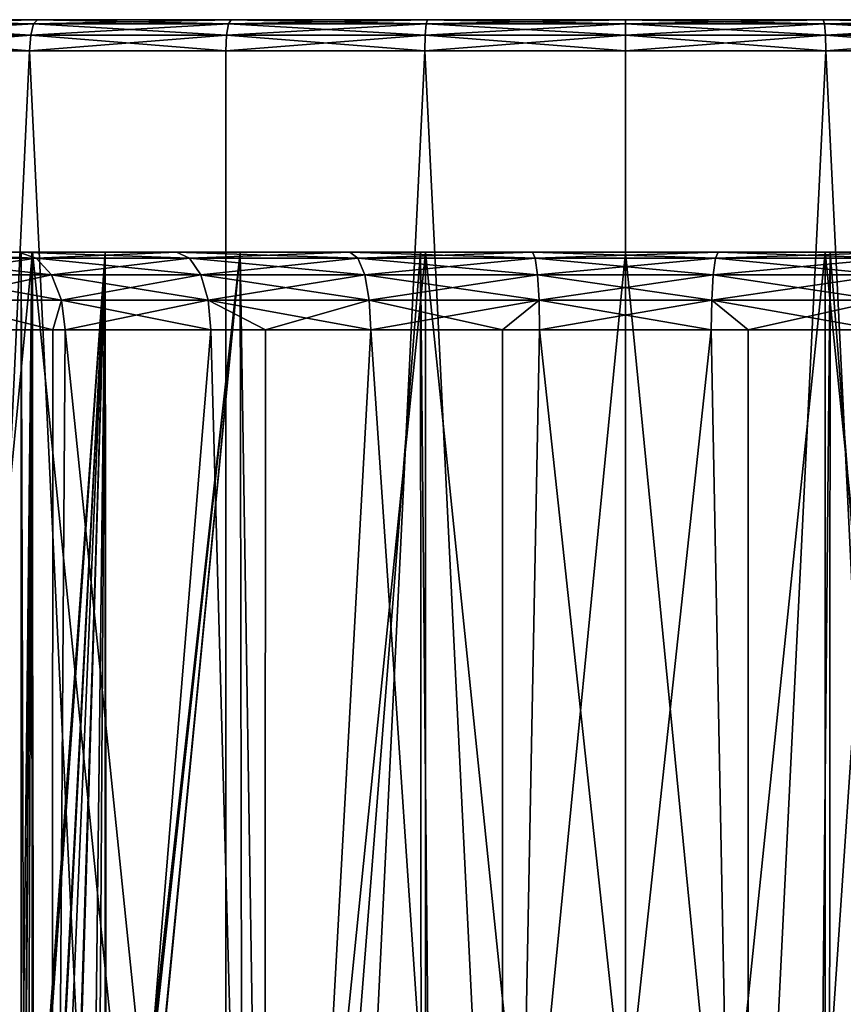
# Model space of a CAD drawing. Extents: x 0 to 200, y 18 to 95.
# Tile 253 of 256: x 170.89 to 176.21, y 88.37 to 94.73. Entities that reach past the tile are written whole.
import ezdxf

# ---------------------------------------------------------------- set-up
doc = ezdxf.new("R2010")
doc.units = 0

msp = doc.modelspace()

# ---------------------------------------------------------------- linework, layer by layer
for points in [[(160, 94.727013, 46), (189.598175, 94.727013, 46.232468), (160.001816, 94.727013, 45.767532)], [(179.813309, 94.727013, 59.925037), (180.996155, 94.727013, 59.440517), (160, 94.727013, 46)], [(160.077072, 94.727013, 47.508484), (177.344543, 94.727013, 60.579617), (160, 94.727013, 46)], [(177.344543, 94.727013, 60.579617), (178.593079, 94.727013, 60.305683), (160, 94.727013, 46)], [(178.593079, 94.727013, 60.305683), (179.813309, 94.727013, 59.925037), (160, 94.727013, 46)], [(186.8414, 94.727013, 54.604916), (187.538971, 94.727013, 53.533813), (160, 94.727013, 46)], [(189.044327, 94.727013, 50.017319), (189.337845, 94.727013, 48.773243), (160, 94.727013, 46)], [(189.337845, 94.727013, 48.773243), (189.522919, 94.727013, 47.508484), (160, 94.727013, 46)], [(189.522919, 94.727013, 47.508484), (189.598175, 94.727013, 46.232468), (160, 94.727013, 46)], [(187.538971, 94.727013, 53.533813), (188.141525, 94.727013, 52.406513), (160, 94.727013, 46)], [(188.141525, 94.727013, 52.406513), (188.644562, 94.727013, 51.231426), (160, 94.727013, 46)], [(188.644562, 94.727013, 51.231426), (189.044327, 94.727013, 50.017319), (160, 94.727013, 46)], [(180.996155, 94.727013, 59.440517), (182.132782, 94.727013, 58.855747), (160, 94.727013, 46)], [(182.132782, 94.727013, 58.855747), (183.214706, 94.727013, 58.175079), (160, 94.727013, 46)], [(183.214706, 94.727013, 58.175079), (184.233871, 94.727013, 57.403595), (160, 94.727013, 46)], [(184.233871, 94.727013, 57.403595), (185.182663, 94.727013, 56.54705), (160, 94.727013, 46)], [(185.182663, 94.727013, 56.54705), (186.054001, 94.727013, 55.611832), (160, 94.727013, 46)], [(186.054001, 94.727013, 55.611832), (186.8414, 94.727013, 54.604916), (160, 94.727013, 46)], [(160.077072, 94.727013, 44.49152), (160.001816, 94.727013, 45.767532), (177.344543, 94.727013, 31.420382)], [(160.001816, 94.727013, 45.767532), (178.593079, 94.727013, 31.694319), (177.344543, 94.727013, 31.420382)], [(160.001816, 94.727013, 45.767532), (179.813309, 94.727013, 32.074966), (178.593079, 94.727013, 31.694319)], [(160.001816, 94.727013, 45.767532), (180.996155, 94.727013, 32.559483), (179.813309, 94.727013, 32.074966)], [(160.001816, 94.727013, 45.767532), (182.132782, 94.727013, 33.144253), (180.996155, 94.727013, 32.559483)], [(160.001816, 94.727013, 45.767532), (183.214706, 94.727013, 33.824921), (182.132782, 94.727013, 33.144253)], [(160.001816, 94.727013, 45.767532), (184.233871, 94.727013, 34.596405), (183.214706, 94.727013, 33.824921)], [(160.001816, 94.727013, 45.767532), (185.182663, 94.727013, 35.45295), (184.233871, 94.727013, 34.596405)], [(160.001816, 94.727013, 45.767532), (186.054001, 94.727013, 36.388168), (185.182663, 94.727013, 35.45295)], [(160.001816, 94.727013, 45.767532), (186.8414, 94.727013, 37.395084), (186.054001, 94.727013, 36.388168)], [(160.001816, 94.727013, 45.767532), (187.538971, 94.727013, 38.466187), (186.8414, 94.727013, 37.395084)], [(160.001816, 94.727013, 45.767532), (188.141525, 94.727013, 39.593487), (187.538971, 94.727013, 38.466187)], [(160.001816, 94.727013, 45.767532), (188.644562, 94.727013, 40.768574), (188.141525, 94.727013, 39.593487)], [(160.001816, 94.727013, 45.767532), (189.044327, 94.727013, 41.982681), (188.644562, 94.727013, 40.768574)], [(160.001816, 94.727013, 45.767532), (189.337845, 94.727013, 43.226757), (189.044327, 94.727013, 41.982681)], [(160.001816, 94.727013, 45.767532), (189.522919, 94.727013, 44.49152), (189.337845, 94.727013, 43.226757)], [(160.001816, 94.727013, 45.767532), (189.599991, 94.727013, 46), (189.522919, 94.727013, 44.49152)], [(189.598175, 94.727013, 46.232468), (189.599991, 94.727013, 46), (160.001816, 94.727013, 45.767532)], [(160.262146, 94.727013, 43.226757), (160.077072, 94.727013, 44.49152), (177.344543, 94.727013, 31.420382)], [(160.262146, 94.727013, 48.773243), (177.344543, 94.727013, 60.579617), (160.077072, 94.727013, 47.508484)], [(160.555649, 94.727013, 41.982681), (160.262146, 94.727013, 43.226757), (177.344543, 94.727013, 31.420382)], [(160.555649, 94.727013, 50.017319), (177.344543, 94.727013, 60.579617), (160.262146, 94.727013, 48.773243)], [(160.955429, 94.727013, 40.768574), (160.555649, 94.727013, 41.982681), (177.344543, 94.727013, 31.420382)], [(160.955429, 94.727013, 51.231426), (177.344543, 94.727013, 60.579617), (160.555649, 94.727013, 50.017319)], [(161.45845, 94.727013, 39.593487), (160.955429, 94.727013, 40.768574), (177.344543, 94.727013, 31.420382)], [(161.45845, 94.727013, 52.406513), (177.344543, 94.727013, 60.579617), (160.955429, 94.727013, 51.231426)], [(162.061005, 94.727013, 38.466187), (161.45845, 94.727013, 39.593487), (177.344543, 94.727013, 31.420382)], [(162.061005, 94.727013, 53.533813), (177.344543, 94.727013, 60.579617), (161.45845, 94.727013, 52.406513)], [(162.758591, 94.727013, 37.395084), (162.061005, 94.727013, 38.466187), (177.344543, 94.727013, 31.420382)], [(162.758591, 94.727013, 54.604916), (177.344543, 94.727013, 60.579617), (162.061005, 94.727013, 53.533813)], [(163.54599, 94.727013, 36.388168), (162.758591, 94.727013, 37.395084), (177.344543, 94.727013, 31.420382)], [(169.786667, 94.727013, 59.925037), (171.006912, 94.727013, 60.305683), (162.758591, 94.727013, 54.604916)], [(171.006912, 94.727013, 60.305683), (172.255447, 94.727013, 60.579617), (162.758591, 94.727013, 54.604916)], [(172.255447, 94.727013, 60.579617), (173.522949, 94.727013, 60.744801), (162.758591, 94.727013, 54.604916)], [(173.522949, 94.727013, 60.744801), (174.799988, 94.727013, 60.799999), (162.758591, 94.727013, 54.604916)], [(176.077026, 94.727013, 60.744801), (177.344543, 94.727013, 60.579617), (162.758591, 94.727013, 54.604916)], [(174.799988, 94.727013, 60.799999), (176.077026, 94.727013, 60.744801), (162.758591, 94.727013, 54.604916)], [(164.417328, 94.727013, 35.45295), (163.54599, 94.727013, 36.388168), (177.344543, 94.727013, 31.420382)], [(165.366119, 94.727013, 34.596405), (164.417328, 94.727013, 35.45295), (177.344543, 94.727013, 31.420382)], [(165.366119, 94.727013, 34.596405), (176.077026, 94.727013, 31.255199), (174.799988, 94.727013, 31.200001)], [(173.522949, 94.727013, 31.255199), (165.366119, 94.727013, 34.596405), (174.799988, 94.727013, 31.200001)], [(172.255447, 94.727013, 31.420382), (165.366119, 94.727013, 34.596405), (173.522949, 94.727013, 31.255199)], [(165.366119, 94.727013, 34.596405), (177.344543, 94.727013, 31.420382), (176.077026, 94.727013, 31.255199)], [(171.006912, 94.727013, 31.694319), (165.366119, 94.727013, 34.596405), (172.255447, 94.727013, 31.420382)], [(169.786667, 94.727013, 32.074966), (165.366119, 94.727013, 34.596405), (171.006912, 94.727013, 31.694319)], [(169.752792, 94.700218, 31.980877), (171.006912, 94.727013, 31.694319), (170.981277, 94.700218, 31.597658)], [(169.786667, 94.727013, 32.074966), (171.006912, 94.727013, 31.694319), (169.752792, 94.700218, 31.980877)], [(170.981277, 94.700218, 60.40234), (169.786667, 94.727013, 59.925037), (169.752792, 94.700218, 60.019123)], [(171.006912, 94.727013, 60.305683), (169.786667, 94.727013, 59.925037), (170.981277, 94.700218, 60.40234)], [(170.981277, 94.700218, 31.597658), (172.255447, 94.727013, 31.420382), (172.238251, 94.700218, 31.321871)], [(171.006912, 94.727013, 31.694319), (172.255447, 94.727013, 31.420382), (170.981277, 94.700218, 31.597658)], [(172.238251, 94.700218, 60.678127), (171.006912, 94.727013, 60.305683), (170.981277, 94.700218, 60.40234)], [(172.255447, 94.727013, 60.579617), (171.006912, 94.727013, 60.305683), (172.238251, 94.700218, 60.678127)], [(172.238251, 94.700218, 31.321871), (173.522949, 94.727013, 31.255199), (173.514328, 94.700218, 31.155571)], [(172.255447, 94.727013, 31.420382), (173.522949, 94.727013, 31.255199), (172.238251, 94.700218, 31.321871)], [(173.514328, 94.700218, 60.844429), (172.255447, 94.727013, 60.579617), (172.238251, 94.700218, 60.678127)], [(173.522949, 94.727013, 60.744801), (172.255447, 94.727013, 60.579617), (173.514328, 94.700218, 60.844429)], [(173.514328, 94.700218, 31.155571), (174.799988, 94.727013, 31.200001), (174.799988, 94.700218, 31.1)], [(173.522949, 94.727013, 31.255199), (174.799988, 94.727013, 31.200001), (173.514328, 94.700218, 31.155571)], [(174.799988, 94.700218, 60.900002), (173.522949, 94.727013, 60.744801), (173.514328, 94.700218, 60.844429)], [(174.799988, 94.727013, 60.799999), (173.522949, 94.727013, 60.744801), (174.799988, 94.700218, 60.900002)], [(176.077026, 94.727013, 31.255199), (176.085663, 94.700218, 31.155571), (174.799988, 94.700218, 31.1)], [(174.799988, 94.727013, 31.200001), (176.077026, 94.727013, 31.255199), (174.799988, 94.700218, 31.1)], [(174.799988, 94.727013, 60.799999), (174.799988, 94.700218, 60.900002), (176.085663, 94.700218, 60.844429)], [(176.077026, 94.727013, 60.744801), (174.799988, 94.727013, 60.799999), (176.085663, 94.700218, 60.844429)], [(176.077026, 94.727013, 31.255199), (177.344543, 94.727013, 31.420382), (176.085663, 94.700218, 31.155571)], [(176.077026, 94.727013, 60.744801), (176.085663, 94.700218, 60.844429), (177.36174, 94.700218, 60.678127)], [(177.344543, 94.727013, 60.579617), (176.077026, 94.727013, 60.744801), (177.36174, 94.700218, 60.678127)], [(177.344543, 94.727013, 31.420382), (177.36174, 94.700218, 31.321871), (176.085663, 94.700218, 31.155571)], [(169.727997, 94.627022, 31.911999), (170.981277, 94.700218, 31.597658), (170.962524, 94.627022, 31.526899)], [(169.752792, 94.700218, 31.980877), (170.981277, 94.700218, 31.597658), (169.727997, 94.627022, 31.911999)], [(170.962524, 94.627022, 60.473103), (169.752792, 94.700218, 60.019123), (169.727997, 94.627022, 60.088001)], [(170.981277, 94.700218, 60.40234), (169.752792, 94.700218, 60.019123), (170.962524, 94.627022, 60.473103)], [(170.962524, 94.627022, 31.526899), (172.238251, 94.700218, 31.321871), (172.225662, 94.627022, 31.249756)], [(170.981277, 94.700218, 31.597658), (172.238251, 94.700218, 31.321871), (170.962524, 94.627022, 31.526899)], [(172.225662, 94.627022, 60.750244), (170.981277, 94.700218, 60.40234), (170.962524, 94.627022, 60.473103)], [(172.238251, 94.700218, 60.678127), (170.981277, 94.700218, 60.40234), (172.225662, 94.627022, 60.750244)], [(172.225662, 94.627022, 31.249756), (173.514328, 94.700218, 31.155571), (173.508011, 94.627022, 31.08264)], [(172.238251, 94.700218, 31.321871), (173.514328, 94.700218, 31.155571), (172.225662, 94.627022, 31.249756)], [(173.508011, 94.627022, 60.917362), (172.238251, 94.700218, 60.678127), (172.225662, 94.627022, 60.750244)], [(173.514328, 94.700218, 60.844429), (172.238251, 94.700218, 60.678127), (173.508011, 94.627022, 60.917362)], [(173.508011, 94.627022, 31.08264), (174.799988, 94.700218, 31.1), (174.799988, 94.627022, 31.026794)], [(173.514328, 94.700218, 31.155571), (174.799988, 94.700218, 31.1), (173.508011, 94.627022, 31.08264)], [(174.799988, 94.627022, 60.973206), (173.514328, 94.700218, 60.844429), (173.508011, 94.627022, 60.917362)], [(174.799988, 94.700218, 60.900002), (173.514328, 94.700218, 60.844429), (174.799988, 94.627022, 60.973206)], [(176.085663, 94.700218, 31.155571), (176.09198, 94.627022, 31.08264), (174.799988, 94.627022, 31.026794)], [(174.799988, 94.700218, 31.1), (176.085663, 94.700218, 31.155571), (174.799988, 94.627022, 31.026794)], [(174.799988, 94.700218, 60.900002), (174.799988, 94.627022, 60.973206), (176.09198, 94.627022, 60.917362)], [(176.085663, 94.700218, 60.844429), (174.799988, 94.700218, 60.900002), (176.09198, 94.627022, 60.917362)], [(176.085663, 94.700218, 31.155571), (177.36174, 94.700218, 31.321871), (176.09198, 94.627022, 31.08264)], [(176.085663, 94.700218, 60.844429), (176.09198, 94.627022, 60.917362), (177.374329, 94.627022, 60.750244)], [(177.36174, 94.700218, 60.678127), (176.085663, 94.700218, 60.844429), (177.374329, 94.627022, 60.750244)], [(177.36174, 94.700218, 31.321871), (177.374329, 94.627022, 31.249756), (176.09198, 94.627022, 31.08264)], [(169.718918, 94.527016, 31.886789), (170.962524, 94.627022, 31.526899), (170.955658, 94.527016, 31.500999)], [(169.727997, 94.627022, 31.911999), (170.962524, 94.627022, 31.526899), (169.718918, 94.527016, 31.886789)], [(170.955658, 94.527016, 60.499001), (169.727997, 94.627022, 60.088001), (169.718918, 94.527016, 60.113213)], [(170.962524, 94.627022, 60.473103), (169.727997, 94.627022, 60.088001), (170.955658, 94.527016, 60.499001)], [(170.955658, 94.527016, 31.500999), (172.225662, 94.627022, 31.249756), (172.221054, 94.527016, 31.22336)], [(170.962524, 94.627022, 31.526899), (172.225662, 94.627022, 31.249756), (170.955658, 94.527016, 31.500999)], [(172.221054, 94.527016, 60.776638), (170.962524, 94.627022, 60.473103), (170.955658, 94.527016, 60.499001)], [(172.225662, 94.627022, 60.750244), (170.962524, 94.627022, 60.473103), (172.221054, 94.527016, 60.776638)], [(172.221054, 94.527016, 31.22336), (173.508011, 94.627022, 31.08264), (173.505692, 94.527016, 31.055944)], [(172.225662, 94.627022, 31.249756), (173.508011, 94.627022, 31.08264), (172.221054, 94.527016, 31.22336)], [(173.505692, 94.527016, 60.944057), (172.225662, 94.627022, 60.750244), (172.221054, 94.527016, 60.776638)], [(173.508011, 94.627022, 60.917362), (172.225662, 94.627022, 60.750244), (173.505692, 94.527016, 60.944057)], [(173.505692, 94.527016, 31.055944), (174.799988, 94.627022, 31.026794), (174.799988, 94.527016, 31)], [(173.508011, 94.627022, 31.08264), (174.799988, 94.627022, 31.026794), (173.505692, 94.527016, 31.055944)], [(174.799988, 94.527016, 61), (173.508011, 94.627022, 60.917362), (173.505692, 94.527016, 60.944057)], [(174.799988, 94.627022, 60.973206), (173.508011, 94.627022, 60.917362), (174.799988, 94.527016, 61)], [(176.09198, 94.627022, 31.08264), (176.094284, 94.527016, 31.055944), (174.799988, 94.527016, 31)], [(174.799988, 94.627022, 31.026794), (176.09198, 94.627022, 31.08264), (174.799988, 94.527016, 31)], [(174.799988, 94.627022, 60.973206), (174.799988, 94.527016, 61), (176.094284, 94.527016, 60.944057)], [(176.09198, 94.627022, 60.917362), (174.799988, 94.627022, 60.973206), (176.094284, 94.527016, 60.944057)], [(176.09198, 94.627022, 31.08264), (177.374329, 94.627022, 31.249756), (176.094284, 94.527016, 31.055944)], [(176.09198, 94.627022, 60.917362), (176.094284, 94.527016, 60.944057), (177.378937, 94.527016, 60.776638)], [(177.374329, 94.627022, 60.750244), (176.09198, 94.627022, 60.917362), (177.378937, 94.527016, 60.776638)], [(177.374329, 94.627022, 31.249756), (177.378937, 94.527016, 31.22336), (176.094284, 94.527016, 31.055944)], [(169.718918, 68.227013, 31.886789), (170.955658, 94.527016, 31.500999), (172.221054, 68.227013, 31.22336)], [(169.718918, 94.527016, 31.886789), (170.955658, 94.527016, 31.500999), (169.718918, 68.227013, 31.886789)], [(170.955658, 94.527016, 60.499001), (169.718918, 94.527016, 60.113213), (169.718918, 68.227013, 60.113213)], [(172.221054, 68.227013, 60.776638), (170.955658, 94.527016, 60.499001), (169.718918, 68.227013, 60.113213)], [(170.955658, 94.527016, 31.500999), (172.221054, 94.527016, 31.22336), (172.221054, 68.227013, 31.22336)], [(172.221054, 94.527016, 60.776638), (170.955658, 94.527016, 60.499001), (172.221054, 68.227013, 60.776638)], [(172.221054, 68.227013, 31.22336), (173.505692, 94.527016, 31.055944), (174.799988, 68.227013, 31)], [(172.221054, 94.527016, 31.22336), (173.505692, 94.527016, 31.055944), (172.221054, 68.227013, 31.22336)], [(173.505692, 94.527016, 60.944057), (172.221054, 94.527016, 60.776638), (172.221054, 68.227013, 60.776638)], [(174.799988, 68.227013, 61), (173.505692, 94.527016, 60.944057), (172.221054, 68.227013, 60.776638)], [(173.505692, 94.527016, 31.055944), (174.799988, 94.527016, 31), (174.799988, 68.227013, 31)], [(174.799988, 94.527016, 61), (173.505692, 94.527016, 60.944057), (174.799988, 68.227013, 61)], [(176.094284, 94.527016, 31.055944), (177.378937, 68.227013, 31.22336), (174.799988, 68.227013, 31)], [(174.799988, 94.527016, 31), (176.094284, 94.527016, 31.055944), (174.799988, 68.227013, 31)], [(176.094284, 94.527016, 60.944057), (174.799988, 68.227013, 61), (177.378937, 68.227013, 60.776638)], [(176.094284, 94.527016, 60.944057), (174.799988, 94.527016, 61), (174.799988, 68.227013, 61)], [(176.094284, 94.527016, 31.055944), (177.378937, 94.527016, 31.22336), (177.378937, 68.227013, 31.22336)], [(177.378937, 94.527016, 60.776638), (176.094284, 94.527016, 60.944057), (177.378937, 68.227013, 60.776638)], [(171.902695, 93.22702, 40.181438), (166.358749, 93.22702, 34.581356), (168.5634, 93.22702, 33.242847)], [(171.902695, 93.22702, 40.181438), (170.882874, 93.22702, 40.812889), (166.358749, 93.22702, 34.581356)], [(170.973801, 93.22702, 32.325199), (168.5634, 68.227013, 33.242847), (170.973801, 68.227013, 32.325199)], [(170.973801, 93.22702, 32.325199), (168.5634, 93.22702, 33.242847), (168.5634, 68.227013, 33.242847)], [(168.5634, 93.22702, 58.757153), (170.973801, 68.227013, 59.674801), (168.5634, 68.227013, 58.757153)], [(168.5634, 93.22702, 58.757153), (170.973801, 93.22702, 59.674801), (170.973801, 68.227013, 59.674801)], [(173.021179, 93.22702, 39.748135), (168.5634, 93.22702, 33.242847), (170.973801, 93.22702, 32.325199)], [(173.021179, 93.22702, 39.748135), (171.902695, 93.22702, 40.181438), (168.5634, 93.22702, 33.242847)], [(171.902695, 93.22702, 51.818562), (168.5634, 93.22702, 58.757153), (170.882874, 93.22702, 51.187111)], [(170.973801, 93.22702, 59.674801), (168.5634, 93.22702, 58.757153), (171.902695, 93.22702, 51.818562)], [(170.137833, 93.18895, 41.749886), (169.996429, 93.22702, 41.620979), (170.998184, 93.18895, 40.965584)], [(169.996429, 93.22702, 41.620979), (170.882874, 93.22702, 40.812889), (170.998184, 93.18895, 40.965584)], [(170.998184, 93.18895, 51.034416), (170.882874, 93.22702, 51.187111), (170.137833, 93.18895, 50.250114)], [(170.257721, 93.080566, 41.859165), (170.137833, 93.18895, 41.749886), (171.095932, 93.080566, 41.095032)], [(170.137833, 93.18895, 41.749886), (170.998184, 93.18895, 40.965584), (171.095932, 93.080566, 41.095032)], [(170.998184, 93.18895, 51.034416), (170.137833, 93.18895, 50.250114), (170.257721, 93.080566, 50.140835)], [(171.095932, 93.080566, 50.904968), (170.998184, 93.18895, 51.034416), (170.257721, 93.080566, 50.140835)], [(170.998184, 93.18895, 40.965584), (170.882874, 93.22702, 40.812889), (171.987976, 93.18895, 40.352722)], [(170.882874, 93.22702, 40.812889), (171.902695, 93.22702, 40.181438), (171.987976, 93.18895, 40.352722)], [(171.902695, 93.22702, 51.818562), (170.882874, 93.22702, 51.187111), (170.998184, 93.18895, 51.034416)], [(170.96907, 93.22702, 45.269215), (170.899994, 86.827011, 46), (170.925232, 86.779793, 45.557079)], [(170.899994, 86.827011, 46), (170.899994, 93.22702, 46), (170.920807, 86.788124, 46.402424)], [(170.899994, 93.22702, 46), (170.96907, 93.22702, 46.730785), (170.920807, 86.788124, 46.402424)], [(170.96907, 93.22702, 45.269215), (170.899994, 93.22702, 46), (170.899994, 86.827011, 46)], [(178.699997, 93.22702, 46), (170.899994, 93.22702, 46), (170.96907, 93.22702, 45.269215)], [(178.699997, 93.22702, 46), (178.63092, 93.22702, 46.730785), (170.899994, 93.22702, 46)], [(178.63092, 93.22702, 46.730785), (170.96907, 93.22702, 46.730785), (170.899994, 93.22702, 46)], [(170.920807, 86.788124, 46.402424), (170.96907, 93.22702, 46.730785), (170.946609, 86.738495, 46.567146)], [(170.96907, 93.22702, 45.269215), (170.925232, 86.779793, 45.557079), (170.945557, 86.740616, 45.432304)], [(170.96907, 93.22702, 45.269215), (170.945557, 86.740616, 45.432304), (170.972046, 86.68956, 45.269699)], [(170.946609, 86.738495, 46.567146), (170.96907, 93.22702, 46.730785), (170.972168, 86.689346, 46.730301)], [(170.96907, 93.22702, 46.730785), (171.4431, 93.22702, 47.98526), (170.983536, 86.667488, 46.802876)], [(170.972168, 86.689346, 46.730301), (170.96907, 93.22702, 46.730785), (170.983536, 86.667488, 46.802876)], [(171.4431, 93.22702, 44.01474), (170.96907, 93.22702, 45.269215), (170.972046, 86.68956, 45.269699)], [(178.156891, 93.22702, 44.01474), (170.96907, 93.22702, 45.269215), (171.4431, 93.22702, 44.01474)], [(178.63092, 93.22702, 45.269215), (170.96907, 93.22702, 45.269215), (178.156891, 93.22702, 44.01474)], [(178.63092, 93.22702, 45.269215), (178.699997, 93.22702, 46), (170.96907, 93.22702, 45.269215)], [(178.63092, 93.22702, 46.730785), (172.314041, 93.22702, 49.005001), (170.96907, 93.22702, 46.730785)], [(172.314041, 93.22702, 49.005001), (171.4431, 93.22702, 47.98526), (170.96907, 93.22702, 46.730785)], [(171.4431, 93.22702, 44.01474), (170.972046, 86.68956, 45.269699), (170.984985, 86.664612, 45.190239)], [(173.510406, 93.22702, 31.858679), (170.973801, 68.227013, 32.325199), (173.510406, 68.227013, 31.858679)], [(173.510406, 93.22702, 31.858679), (170.973801, 93.22702, 32.325199), (170.973801, 68.227013, 32.325199)], [(170.973801, 93.22702, 59.674801), (173.510406, 68.227013, 60.141323), (170.973801, 68.227013, 59.674801)], [(170.973801, 93.22702, 59.674801), (173.510406, 93.22702, 60.141323), (173.510406, 68.227013, 60.141323)], [(174.200256, 93.22702, 39.527729), (170.973801, 93.22702, 32.325199), (173.510406, 93.22702, 31.858679)], [(174.200256, 93.22702, 39.527729), (173.021179, 93.22702, 39.748135), (170.973801, 93.22702, 32.325199)], [(173.021179, 93.22702, 52.251865), (170.973801, 93.22702, 59.674801), (171.902695, 93.22702, 51.818562)], [(173.510406, 93.22702, 60.141323), (170.973801, 93.22702, 59.674801), (173.021179, 93.22702, 52.251865)], [(170.983536, 86.667488, 46.802876), (171.4431, 93.22702, 47.98526), (171.093704, 86.441307, 47.213852)], [(171.4431, 93.22702, 44.01474), (170.984985, 86.664612, 45.190239), (171.088394, 86.452827, 44.802471)], [(171.987976, 93.18895, 51.647278), (171.902695, 93.22702, 51.818562), (170.998184, 93.18895, 51.034416)], [(171.095932, 93.080566, 41.095032), (170.998184, 93.18895, 40.965584), (172.060287, 93.080566, 40.497925)], [(170.998184, 93.18895, 40.965584), (171.987976, 93.18895, 40.352722), (172.060287, 93.080566, 40.497925)], [(171.987976, 93.18895, 51.647278), (170.998184, 93.18895, 51.034416), (171.095932, 93.080566, 50.904968)], [(171.4431, 93.22702, 44.01474), (171.088394, 86.452827, 44.802471), (171.147964, 86.314415, 44.644321)], [(171.093704, 86.441307, 47.213852), (171.4431, 93.22702, 47.98526), (171.147858, 86.314575, 47.355625)], [(172.060287, 93.080566, 51.502075), (171.987976, 93.18895, 51.647278), (171.095932, 93.080566, 50.904968)], [(171.147858, 86.314575, 47.355625), (171.4431, 93.22702, 47.98526), (171.228165, 86.12664, 47.565887)], [(171.4431, 93.22702, 44.01474), (171.147964, 86.314415, 44.644321), (171.220657, 86.145515, 44.45134)], [(171.4431, 93.22702, 44.01474), (171.220657, 86.145515, 44.45134), (171.354523, 85.763359, 44.172779)], [(171.228165, 86.12664, 47.565887), (171.4431, 93.22702, 47.98526), (171.353989, 85.764992, 47.826225)], [(171.353989, 85.764992, 47.826225), (171.4431, 93.22702, 47.98526), (171.394073, 85.602043, 47.897396)], [(171.4431, 93.22702, 44.01474), (171.354523, 85.763359, 44.172779), (171.393646, 85.601723, 44.103539)], [(171.4431, 93.22702, 44.01474), (171.393646, 85.601723, 44.103539), (171.443634, 85.395126, 44.015045)], [(171.394073, 85.602043, 47.897396), (171.4431, 93.22702, 47.98526), (171.443436, 85.401306, 47.985065)], [(171.443436, 85.401306, 47.985065), (171.4431, 93.22702, 47.98526), (171.451675, 85.367844, 47.99968)], [(171.4431, 93.22702, 47.98526), (172.314041, 93.22702, 49.005001), (171.451675, 85.367844, 47.99968)], [(172.314041, 93.22702, 42.994999), (171.4431, 93.22702, 44.01474), (171.443634, 85.395126, 44.015045)], [(178.156891, 93.22702, 44.01474), (171.4431, 93.22702, 44.01474), (172.314041, 93.22702, 42.994999)], [(172.314041, 93.22702, 42.994999), (171.443634, 85.395126, 44.015045), (171.456665, 85.341255, 43.99197)], [(171.451675, 85.367844, 47.99968), (172.314041, 93.22702, 49.005001), (171.506058, 84.951004, 48.08807)], [(172.314041, 93.22702, 42.994999), (171.456665, 85.341255, 43.99197), (171.507721, 84.925766, 43.909309)], [(171.506058, 84.951004, 48.08807), (172.314041, 93.22702, 49.005001), (172.335754, 80.927017, 48.983288)], [(172.314041, 93.22702, 42.994999), (171.507721, 84.925766, 43.909309), (172.335754, 80.927017, 43.016712)], [(171.987976, 93.18895, 40.352722), (171.902695, 93.22702, 40.181438), (173.073547, 93.18895, 39.932171)], [(171.902695, 93.22702, 40.181438), (173.021179, 93.22702, 39.748135), (173.073547, 93.18895, 39.932171)], [(173.021179, 93.22702, 52.251865), (171.902695, 93.22702, 51.818562), (171.987976, 93.18895, 51.647278)], [(173.073547, 93.18895, 52.067829), (173.021179, 93.22702, 52.251865), (171.987976, 93.18895, 51.647278)], [(172.060287, 93.080566, 40.497925), (171.987976, 93.18895, 40.352722), (173.117935, 93.080566, 40.088192)], [(171.987976, 93.18895, 40.352722), (173.073547, 93.18895, 39.932171), (173.117935, 93.080566, 40.088192)], [(173.073547, 93.18895, 52.067829), (171.987976, 93.18895, 51.647278), (172.060287, 93.080566, 51.502075)], [(173.117935, 93.080566, 51.911812), (173.073547, 93.18895, 52.067829), (172.060287, 93.080566, 51.502075)], [(172.314041, 93.22702, 42.994999), (172.335754, 80.927017, 43.016712), (172.507629, 80.927017, 42.844833)], [(173.478912, 93.22702, 42.330566), (172.314041, 93.22702, 42.994999), (172.507629, 80.927017, 42.844833)], [(172.314041, 93.22702, 49.005001), (172.507629, 80.927017, 49.155167), (172.335754, 80.927017, 48.983288)], [(172.314041, 93.22702, 49.005001), (173.478912, 93.22702, 49.669434), (172.507629, 80.927017, 49.155167)], [(178.156891, 93.22702, 44.01474), (172.314041, 93.22702, 42.994999), (173.478912, 93.22702, 42.330566)], [(173.478912, 93.22702, 49.669434), (172.314041, 93.22702, 49.005001), (178.63092, 93.22702, 46.730785)], [(173.478912, 93.22702, 42.330566), (172.507629, 80.927017, 42.844833), (173.486755, 80.927017, 42.345947)], [(173.478912, 93.22702, 49.669434), (173.486755, 80.927017, 49.654053), (172.507629, 80.927017, 49.155167)], [(173.073547, 93.18895, 39.932171), (173.021179, 93.22702, 39.748135), (174.217911, 93.18895, 39.718254)], [(173.021179, 93.22702, 39.748135), (174.200256, 93.22702, 39.527729), (174.217911, 93.18895, 39.718254)], [(174.200256, 93.22702, 52.472271), (173.021179, 93.22702, 52.251865), (173.073547, 93.18895, 52.067829)], [(174.200256, 93.22702, 52.472271), (173.510406, 93.22702, 60.141323), (173.021179, 93.22702, 52.251865)], [(174.217911, 93.18895, 52.281746), (174.200256, 93.22702, 52.472271), (173.073547, 93.18895, 52.067829)], [(173.117935, 93.080566, 40.088192), (173.073547, 93.18895, 39.932171), (174.232864, 93.080566, 39.879772)], [(173.073547, 93.18895, 39.932171), (174.217911, 93.18895, 39.718254), (174.232864, 93.080566, 39.879772)], [(174.217911, 93.18895, 52.281746), (173.073547, 93.18895, 52.067829), (173.117935, 93.080566, 51.911812)], [(174.232864, 93.080566, 52.120228), (174.217911, 93.18895, 52.281746), (173.117935, 93.080566, 51.911812)], [(173.478912, 93.22702, 42.330566), (173.486755, 80.927017, 42.345947), (173.594833, 80.927017, 42.290878)], [(174.799988, 93.22702, 42.099998), (173.478912, 93.22702, 42.330566), (173.594833, 80.927017, 42.290878)], [(173.478912, 93.22702, 49.669434), (173.594833, 80.927017, 49.709122), (173.486755, 80.927017, 49.654053)], [(173.478912, 93.22702, 49.669434), (174.799988, 93.22702, 49.900002), (173.594833, 80.927017, 49.709122)], [(176.121078, 93.22702, 42.330566), (173.478912, 93.22702, 42.330566), (174.799988, 93.22702, 42.099998)], [(177.28595, 93.22702, 42.994999), (178.156891, 93.22702, 44.01474), (173.478912, 93.22702, 42.330566)], [(176.121078, 93.22702, 42.330566), (177.28595, 93.22702, 42.994999), (173.478912, 93.22702, 42.330566)], [(178.156891, 93.22702, 47.98526), (173.478912, 93.22702, 49.669434), (178.63092, 93.22702, 46.730785)], [(177.28595, 93.22702, 49.005001), (173.478912, 93.22702, 49.669434), (178.156891, 93.22702, 47.98526)], [(174.799988, 93.22702, 49.900002), (173.478912, 93.22702, 49.669434), (177.28595, 93.22702, 49.005001)], [(176.089569, 93.22702, 31.858679), (173.510406, 93.22702, 31.858679), (173.510406, 68.227013, 31.858679)], [(176.089569, 68.227013, 31.858679), (176.089569, 93.22702, 31.858679), (173.510406, 68.227013, 31.858679)], [(173.510406, 93.22702, 60.141323), (176.089569, 68.227013, 60.141323), (173.510406, 68.227013, 60.141323)], [(173.510406, 93.22702, 60.141323), (176.089569, 93.22702, 60.141323), (176.089569, 68.227013, 60.141323)], [(175.399734, 93.22702, 39.527729), (174.200256, 93.22702, 39.527729), (173.510406, 93.22702, 31.858679)], [(176.089569, 93.22702, 31.858679), (175.399734, 93.22702, 39.527729), (173.510406, 93.22702, 31.858679)], [(176.089569, 93.22702, 60.141323), (173.510406, 93.22702, 60.141323), (174.200256, 93.22702, 52.472271)], [(174.799988, 93.22702, 42.099998), (173.594833, 80.927017, 42.290878), (174.799988, 80.927017, 42.099998)], [(174.799988, 93.22702, 49.900002), (174.799988, 80.927017, 49.900002), (173.594833, 80.927017, 49.709122)], [(174.200256, 93.22702, 39.527729), (175.38208, 93.18895, 39.718254), (174.217911, 93.18895, 39.718254)], [(174.200256, 93.22702, 39.527729), (175.399734, 93.22702, 39.527729), (175.38208, 93.18895, 39.718254)], [(175.399734, 93.22702, 52.472271), (174.200256, 93.22702, 52.472271), (174.217911, 93.18895, 52.281746)], [(175.399734, 93.22702, 52.472271), (176.089569, 93.22702, 60.141323), (174.200256, 93.22702, 52.472271)], [(175.38208, 93.18895, 52.281746), (175.399734, 93.22702, 52.472271), (174.217911, 93.18895, 52.281746)], [(174.217911, 93.18895, 39.718254), (175.367111, 93.080566, 39.879772), (174.232864, 93.080566, 39.879772)], [(174.217911, 93.18895, 39.718254), (175.38208, 93.18895, 39.718254), (175.367111, 93.080566, 39.879772)], [(175.38208, 93.18895, 52.281746), (174.217911, 93.18895, 52.281746), (174.232864, 93.080566, 52.120228)], [(175.367111, 93.080566, 52.120228), (175.38208, 93.18895, 52.281746), (174.232864, 93.080566, 52.120228)], [(176.005157, 80.927017, 42.290878), (174.799988, 93.22702, 42.099998), (174.799988, 80.927017, 42.099998)], [(176.121078, 93.22702, 42.330566), (174.799988, 93.22702, 42.099998), (176.005157, 80.927017, 42.290878)], [(174.799988, 93.22702, 49.900002), (176.121078, 93.22702, 49.669434), (176.005157, 80.927017, 49.709122)], [(174.799988, 80.927017, 49.900002), (174.799988, 93.22702, 49.900002), (176.005157, 80.927017, 49.709122)], [(176.121078, 93.22702, 49.669434), (174.799988, 93.22702, 49.900002), (177.28595, 93.22702, 49.005001)], [(175.38208, 93.18895, 39.718254), (176.482056, 93.080566, 40.088192), (175.367111, 93.080566, 39.879772)], [(176.526443, 93.18895, 52.067829), (175.367111, 93.080566, 52.120228), (176.482056, 93.080566, 51.911812)], [(176.526443, 93.18895, 52.067829), (175.38208, 93.18895, 52.281746), (175.367111, 93.080566, 52.120228)], [(175.399734, 93.22702, 39.527729), (176.526443, 93.18895, 39.932171), (175.38208, 93.18895, 39.718254)], [(176.578796, 93.22702, 52.251865), (175.38208, 93.18895, 52.281746), (176.526443, 93.18895, 52.067829)], [(176.578796, 93.22702, 52.251865), (175.399734, 93.22702, 52.472271), (175.38208, 93.18895, 52.281746)], [(175.38208, 93.18895, 39.718254), (176.526443, 93.18895, 39.932171), (176.482056, 93.080566, 40.088192)], [(175.399734, 93.22702, 39.527729), (176.578796, 93.22702, 39.748135), (176.526443, 93.18895, 39.932171)], [(176.578796, 93.22702, 39.748135), (175.399734, 93.22702, 39.527729), (176.089569, 93.22702, 31.858679)], [(178.62619, 93.22702, 59.674801), (175.399734, 93.22702, 52.472271), (176.578796, 93.22702, 52.251865)], [(178.62619, 93.22702, 59.674801), (176.089569, 93.22702, 60.141323), (175.399734, 93.22702, 52.472271)], [(176.113235, 80.927017, 42.345947), (176.121078, 93.22702, 42.330566), (176.005157, 80.927017, 42.290878)], [(176.005157, 80.927017, 49.709122), (176.121078, 93.22702, 49.669434), (176.113235, 80.927017, 49.654053)], [(178.62619, 93.22702, 32.325199), (176.089569, 93.22702, 31.858679), (176.089569, 68.227013, 31.858679)], [(178.62619, 68.227013, 32.325199), (178.62619, 93.22702, 32.325199), (176.089569, 68.227013, 31.858679)], [(176.089569, 93.22702, 60.141323), (178.62619, 93.22702, 59.674801), (178.62619, 68.227013, 59.674801)], [(176.089569, 68.227013, 60.141323), (176.089569, 93.22702, 60.141323), (178.62619, 68.227013, 59.674801)], [(178.62619, 93.22702, 32.325199), (176.578796, 93.22702, 39.748135), (176.089569, 93.22702, 31.858679)], [(177.092361, 80.927017, 42.844833), (176.121078, 93.22702, 42.330566), (176.113235, 80.927017, 42.345947)], [(176.113235, 80.927017, 49.654053), (176.121078, 93.22702, 49.669434), (177.092361, 80.927017, 49.155167)], [(177.28595, 93.22702, 42.994999), (176.121078, 93.22702, 42.330566), (177.092361, 80.927017, 42.844833)], [(176.121078, 93.22702, 49.669434), (177.28595, 93.22702, 49.005001), (177.092361, 80.927017, 49.155167)], [(170.337814, 92.918358, 41.932186), (170.257721, 93.080566, 41.859165), (171.161255, 92.918358, 41.181522)], [(170.257721, 93.080566, 41.859165), (171.095932, 93.080566, 41.095032), (171.161255, 92.918358, 41.181522)], [(171.095932, 93.080566, 50.904968), (170.257721, 93.080566, 50.140835), (170.337814, 92.918358, 50.067814)], [(171.161255, 92.918358, 50.818478), (171.095932, 93.080566, 50.904968), (170.337814, 92.918358, 50.067814)], [(171.161255, 92.918358, 41.181522), (171.095932, 93.080566, 41.095032), (172.108597, 92.918358, 40.594952)], [(171.095932, 93.080566, 41.095032), (172.060287, 93.080566, 40.497925), (172.108597, 92.918358, 40.594952)], [(172.060287, 93.080566, 51.502075), (171.095932, 93.080566, 50.904968), (171.161255, 92.918358, 50.818478)], [(172.108597, 92.918358, 51.405048), (172.060287, 93.080566, 51.502075), (171.161255, 92.918358, 50.818478)], [(172.108597, 92.918358, 40.594952), (172.060287, 93.080566, 40.497925), (173.147598, 92.918358, 40.19244)], [(172.060287, 93.080566, 40.497925), (173.117935, 93.080566, 40.088192), (173.147598, 92.918358, 40.19244)], [(173.117935, 93.080566, 51.911812), (172.060287, 93.080566, 51.502075), (172.108597, 92.918358, 51.405048)], [(173.147598, 92.918358, 51.80756), (173.117935, 93.080566, 51.911812), (172.108597, 92.918358, 51.405048)], [(173.147598, 92.918358, 40.19244), (173.117935, 93.080566, 40.088192), (174.242874, 92.918358, 39.987698)], [(173.117935, 93.080566, 40.088192), (174.232864, 93.080566, 39.879772), (174.242874, 92.918358, 39.987698)], [(174.232864, 93.080566, 52.120228), (173.117935, 93.080566, 51.911812), (173.147598, 92.918358, 51.80756)], [(174.242874, 92.918358, 52.012302), (174.232864, 93.080566, 52.120228), (173.147598, 92.918358, 51.80756)], [(174.232864, 93.080566, 39.879772), (175.357117, 92.918358, 39.987698), (174.242874, 92.918358, 39.987698)], [(174.232864, 93.080566, 39.879772), (175.367111, 93.080566, 39.879772), (175.357117, 92.918358, 39.987698)], [(175.367111, 93.080566, 52.120228), (174.232864, 93.080566, 52.120228), (174.242874, 92.918358, 52.012302)], [(175.357117, 92.918358, 52.012302), (175.367111, 93.080566, 52.120228), (174.242874, 92.918358, 52.012302)], [(175.367111, 93.080566, 39.879772), (176.452393, 92.918358, 40.19244), (175.357117, 92.918358, 39.987698)], [(176.482056, 93.080566, 51.911812), (175.357117, 92.918358, 52.012302), (176.452393, 92.918358, 51.80756)], [(176.482056, 93.080566, 51.911812), (175.367111, 93.080566, 52.120228), (175.357117, 92.918358, 52.012302)], [(175.367111, 93.080566, 39.879772), (176.482056, 93.080566, 40.088192), (176.452393, 92.918358, 40.19244)], [(170.337814, 92.918358, 41.932186), (171.161255, 92.918358, 41.181522), (171.105667, 92.72702, 41.28347)], [(170.365936, 92.72702, 41.957825), (170.337814, 92.918358, 41.932186), (171.105667, 92.72702, 41.28347)], [(171.105667, 92.72702, 50.71653), (170.337814, 92.918358, 50.067814), (170.365936, 92.72702, 50.042175)], [(171.161255, 92.918358, 50.818478), (170.337814, 92.918358, 50.067814), (171.105667, 92.72702, 50.71653)], [(171.105667, 92.72702, 41.28347), (171.161255, 92.918358, 41.181522), (171.184189, 92.72702, 41.211895)], [(171.184189, 92.72702, 50.788105), (171.161255, 92.918358, 50.818478), (171.105667, 92.72702, 50.71653)], [(171.161255, 92.918358, 41.181522), (172.108597, 92.918358, 40.594952), (172.125565, 92.72702, 40.629021)], [(171.184189, 92.72702, 41.211895), (171.161255, 92.918358, 41.181522), (172.125565, 92.72702, 40.629021)], [(172.108597, 92.918358, 51.405048), (171.161255, 92.918358, 50.818478), (171.184189, 92.72702, 50.788105)], [(172.125565, 92.72702, 51.370979), (172.108597, 92.918358, 51.405048), (171.184189, 92.72702, 50.788105)], [(172.108597, 92.918358, 40.594952), (173.147598, 92.918358, 40.19244), (173.15802, 92.72702, 40.229046)], [(172.478775, 92.72702, 40.492188), (172.108597, 92.918358, 40.594952), (173.15802, 92.72702, 40.229046)], [(172.125565, 92.72702, 40.629021), (172.108597, 92.918358, 40.594952), (172.478775, 92.72702, 40.492188)], [(172.478775, 92.72702, 51.507812), (172.108597, 92.918358, 51.405048), (172.125565, 92.72702, 51.370979)], [(173.147598, 92.918358, 51.80756), (172.108597, 92.918358, 51.405048), (172.478775, 92.72702, 51.507812)], [(173.15802, 92.72702, 51.770954), (173.147598, 92.918358, 51.80756), (172.478775, 92.72702, 51.507812)], [(173.147598, 92.918358, 40.19244), (174.242874, 92.918358, 39.987698), (174.008072, 92.72702, 40.070141)], [(173.15802, 92.72702, 40.229046), (173.147598, 92.918358, 40.19244), (174.008072, 92.72702, 40.070141)], [(174.242874, 92.918358, 52.012302), (173.147598, 92.918358, 51.80756), (173.15802, 92.72702, 51.770954)], [(174.008072, 92.72702, 51.929859), (174.242874, 92.918358, 52.012302), (173.15802, 92.72702, 51.770954)], [(174.008072, 92.72702, 40.070141), (174.242874, 92.918358, 39.987698), (174.246384, 92.72702, 40.025597)], [(174.246384, 92.72702, 51.974403), (174.242874, 92.918358, 52.012302), (174.008072, 92.72702, 51.929859)], [(174.242874, 92.918358, 39.987698), (175.353607, 92.72702, 40.025597), (174.246384, 92.72702, 40.025597)], [(174.242874, 92.918358, 39.987698), (175.357117, 92.918358, 39.987698), (175.353607, 92.72702, 40.025597)], [(175.357117, 92.918358, 52.012302), (174.242874, 92.918358, 52.012302), (174.246384, 92.72702, 51.974403)], [(175.353607, 92.72702, 51.974403), (175.357117, 92.918358, 52.012302), (174.246384, 92.72702, 51.974403)], [(175.357117, 92.918358, 39.987698), (175.591904, 92.72702, 40.070141), (175.353607, 92.72702, 40.025597)], [(175.357117, 92.918358, 52.012302), (175.353607, 92.72702, 51.974403), (175.591904, 92.72702, 51.929859)], [(175.357117, 92.918358, 39.987698), (176.441971, 92.72702, 40.229046), (175.591904, 92.72702, 40.070141)], [(175.357117, 92.918358, 39.987698), (176.452393, 92.918358, 40.19244), (176.441971, 92.72702, 40.229046)], [(176.452393, 92.918358, 51.80756), (175.357117, 92.918358, 52.012302), (175.591904, 92.72702, 51.929859)], [(176.452393, 92.918358, 51.80756), (175.591904, 92.72702, 51.929859), (176.441971, 92.72702, 51.770954)], [(169.988861, 80.227013, 42.414894), (170.365936, 92.72702, 41.957825), (171.099686, 80.227013, 41.276897)], [(171.099686, 80.227013, 50.723103), (170.365936, 92.72702, 50.042175), (169.988861, 80.227013, 49.585106)], [(170.365936, 92.72702, 41.957825), (171.105667, 92.72702, 41.28347), (171.099686, 80.227013, 41.276897)], [(171.105667, 92.72702, 50.71653), (170.365936, 92.72702, 50.042175), (171.099686, 80.227013, 50.723103)], [(171.099686, 80.227013, 41.276897), (172.125565, 92.72702, 40.629021), (172.470444, 80.227013, 40.470695)], [(171.105667, 92.72702, 41.28347), (171.184189, 92.72702, 41.211895), (171.099686, 80.227013, 41.276897)], [(171.184189, 92.72702, 41.211895), (172.125565, 92.72702, 40.629021), (171.099686, 80.227013, 41.276897)], [(171.184189, 92.72702, 50.788105), (171.105667, 92.72702, 50.71653), (171.099686, 80.227013, 50.723103)], [(172.470444, 80.227013, 51.529305), (171.184189, 92.72702, 50.788105), (171.099686, 80.227013, 50.723103)], [(172.125565, 92.72702, 51.370979), (171.184189, 92.72702, 50.788105), (172.470444, 80.227013, 51.529305)], [(172.125565, 92.72702, 40.629021), (172.478775, 92.72702, 40.492188), (172.470444, 80.227013, 40.470695)], [(172.478775, 92.72702, 51.507812), (172.125565, 92.72702, 51.370979), (172.470444, 80.227013, 51.529305)], [(172.470444, 80.227013, 40.470695), (173.15802, 92.72702, 40.229046), (174.004852, 80.227013, 40.052921)], [(172.478775, 92.72702, 40.492188), (173.15802, 92.72702, 40.229046), (172.470444, 80.227013, 40.470695)], [(174.004852, 80.227013, 51.947079), (173.15802, 92.72702, 51.770954), (172.470444, 80.227013, 51.529305)], [(173.15802, 92.72702, 51.770954), (172.478775, 92.72702, 51.507812), (172.470444, 80.227013, 51.529305)], [(173.15802, 92.72702, 40.229046), (174.008072, 92.72702, 40.070141), (174.004852, 80.227013, 40.052921)], [(174.008072, 92.72702, 51.929859), (173.15802, 92.72702, 51.770954), (174.004852, 80.227013, 51.947079)], [(175.353607, 92.72702, 40.025597), (175.595123, 80.227013, 40.052921), (174.004852, 80.227013, 40.052921)], [(174.246384, 92.72702, 40.025597), (175.353607, 92.72702, 40.025597), (174.004852, 80.227013, 40.052921)], [(174.008072, 92.72702, 40.070141), (174.246384, 92.72702, 40.025597), (174.004852, 80.227013, 40.052921)], [(175.595123, 80.227013, 51.947079), (174.246384, 92.72702, 51.974403), (174.004852, 80.227013, 51.947079)], [(174.246384, 92.72702, 51.974403), (174.008072, 92.72702, 51.929859), (174.004852, 80.227013, 51.947079)], [(175.353607, 92.72702, 51.974403), (174.246384, 92.72702, 51.974403), (175.595123, 80.227013, 51.947079)], [(175.353607, 92.72702, 40.025597), (175.591904, 92.72702, 40.070141), (175.595123, 80.227013, 40.052921)], [(175.591904, 92.72702, 51.929859), (175.353607, 92.72702, 51.974403), (175.595123, 80.227013, 51.947079)], [(175.591904, 92.72702, 40.070141), (176.441971, 92.72702, 40.229046), (175.595123, 80.227013, 40.052921)], [(176.441971, 92.72702, 51.770954), (175.591904, 92.72702, 51.929859), (175.595123, 80.227013, 51.947079)], [(176.441971, 92.72702, 40.229046), (177.129547, 80.227013, 40.470695), (175.595123, 80.227013, 40.052921)], [(176.441971, 92.72702, 51.770954), (175.595123, 80.227013, 51.947079), (177.129547, 80.227013, 51.529305)]]:
    msp.add_3dface(points)

doc.saveas('drawing.dxf')
